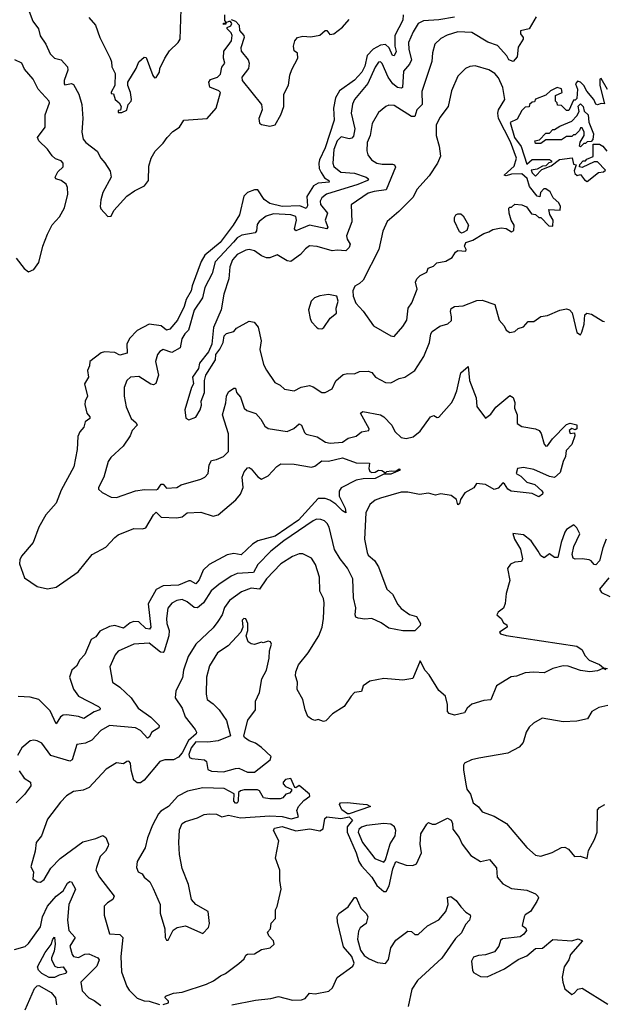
# Model space of a CAD drawing. Extents: x 1995161 to 2088924, y 769148 to 906007.
# Tile 64 of 256: x 2036484 to 2039874, y 792407 to 798118. Entities that reach past the tile are written whole.
import ezdxf

# ---------------------------------------------------------------- set-up
doc = ezdxf.new("R2010")
doc.units = 0

msp = doc.modelspace()

# ---------------------------------------------------------------- linework, layer by layer
at = {"layer": '0CON20XD'}
for points in [[(2036521.2, 798211.2), (2036559.5, 798109.5), (2036593.5, 798065), (2036603.1, 798023.1), (2036635.2, 797975), (2036659.5, 797919.5), (2036685, 797894.5), (2036724.4, 797884.4), (2036760, 797845), (2036762.7, 797825), (2036742.2, 797765), (2036741.2, 797745), (2036745, 797740), (2036785, 797748.2), (2036795, 797742.5), (2036826, 797686), (2036844.4, 797625), (2036849.4, 797545), (2036844.4, 797465), (2036851.3, 797425), (2036866.3, 797405), (2036932.9, 797355), (2036955, 797313.6), (2036977.6, 797287.6), (2037008.7, 797238.7), (2037014.8, 797205), (2036965.4, 797115), (2036953.6, 797073.6), (2036950.5, 797035), (2036955, 797020), (2036995, 796976.7), (2037015, 796977.5), (2037029.5, 797010.5), (2037105, 797093.3), (2037148.8, 797125), (2037207.1, 797155), (2037230, 797185), (2037232.6, 797267.4), (2037246.1, 797313.9), (2037270, 797355), (2037315, 797401.4), (2037338.1, 797435), (2037371.2, 797468.8), (2037409.6, 797495), (2037434.7, 797535.3), (2037570, 797545), (2037623.1, 797605), (2037647.5, 797695), (2037638.8, 797705), (2037586.5, 797726.5), (2037580.9, 797755), (2037589.4, 797770.6), (2037630.8, 797785), (2037647.6, 797802.4), (2037655, 797842), (2037674.2, 797865), (2037666, 797895), (2037666.5, 797935), (2037691.9, 797968.1), (2037711.1, 797995), (2037715.6, 798025), (2037710.5, 798040.5), (2037686.2, 798065), (2037686.7, 798073.3), (2037707.3, 798082.7), (2037713.3, 798095), (2037707, 798107), (2037696.7, 798106.7), (2037680, 798100), (2037678.3, 798091.7), (2037665, 798090), (2037665, 798097.5), (2037680, 798100), (2037680, 798105), (2037673.6, 798113.6), (2037673.8, 798145)], [(2037015, 797697.5), (2037015, 797690), (2037028.3, 797688.3), (2037038, 797655), (2037060, 797635), (2037071.2, 797615), (2037067.5, 797592.5), (2037055, 797590), (2037055, 797580), (2037075, 797580), (2037105, 797592.5), (2037113.3, 797625), (2037130.8, 797645), (2037131.4, 797655), (2037125.6, 797695), (2037110, 797735), (2037110.8, 797755), (2037159.2, 797835), (2037175, 797873.8), (2037205, 797900), (2037217.7, 797897.7), (2037255, 797793.8), (2037265, 797781.2), (2037275, 797782.5), (2037295, 797812.5), (2037296.2, 797835), (2037325.8, 797895), (2037353.3, 797936.7), (2037403.3, 797985), (2037413.8, 798005), (2037419.1, 798179.1)], [(2036885, 798131.2), (2036922.9, 798085), (2036948.8, 798015), (2037008, 797895), (2037016.1, 797873.9), (2037017.5, 797845), (2037037.5, 797805), (2037036.2, 797735), (2037015, 797697.5)], [(2039005, 798131.5), (2038915, 798116), (2038825, 798110.5), (2038795, 798095.5), (2038765, 798047.5), (2038738.5, 797985), (2038740.3, 797945), (2038755.6, 797885), (2038745, 797858.9), (2038710, 797820), (2038702.9, 797725), (2038695, 797720.4), (2038675, 797724.7), (2038648.4, 797745), (2038620.3, 797785), (2038585, 797864.3), (2038575, 797872.5), (2038565, 797870.8), (2038545, 797841.4), (2038501.8, 797748.2), (2038425.4, 797655), (2038412.7, 797627.3), (2038405.7, 797575), (2038426.5, 797485), (2038418.4, 797441.6), (2038409, 797431), (2038395, 797427), (2038347.8, 797437.8), (2038325, 797414.4), (2038304.4, 797365), (2038298.6, 797285), (2038305.3, 797265.3), (2038345, 797233.3), (2038425, 797227.5), (2038493.1, 797205), (2038506.9, 797195), (2038500.5, 797185), (2038445, 797162.3), (2038263.6, 797106.4), (2038234.8, 797085.2), (2038226.3, 797065), (2038228.2, 797045), (2038268.7, 796995), (2038254.1, 796955), (2038270.7, 796915), (2038265.6, 796905), (2038165, 796926.7), (2038085, 796892.4), (2038076.8, 796905), (2038088, 796955), (2038085, 796975.3), (2038056.1, 796986.1), (2037955, 796991.6), (2037912.6, 796977.4), (2037871.9, 796948.1), (2037860.8, 796929.2), (2037857, 796893), (2037849.3, 796880.7), (2037771.7, 796868.3), (2037745, 796853.1), (2037723, 796827), (2037617.1, 796712.9), (2037599.2, 796645), (2037556.5, 796565), (2037543.1, 796505), (2037495, 796432.5), (2037462.6, 796317.4), (2037440.4, 796295), (2037423.7, 796266.3), (2037414.8, 796215.2), (2037365, 796188), (2037315, 796204.5), (2037296.2, 796193.8), (2037283.3, 796175), (2037271.8, 796135), (2037289.2, 796055), (2037272.3, 796007.7), (2037259.4, 796000.6), (2037245, 796003.8), (2037175, 796048.4), (2037125.4, 796044.6), (2037105.4, 796024.6), (2037089.5, 795985), (2037090.4, 795935), (2037101.5, 795871.5), (2037130, 795805), (2037159.9, 795779.9), (2037165.4, 795765), (2037135.6, 795735), (2037125, 795704.3), (2037083.3, 795645), (2037011.7, 795578.3), (2036996, 795555), (2036971.4, 795465), (2036940, 795405), (2036940, 795395), (2036962.5, 795375), (2037015, 795348.1), (2037045, 795345.5), (2037155, 795384.6), (2037207.3, 795392.8), (2037275, 795390.8), (2037285, 795395.7), (2037305, 795424), (2037315, 795423.8), (2037335, 795400.5), (2037395, 795403.8), (2037420.9, 795419.1), (2037535, 795453.1), (2037557.5, 795465), (2037577.1, 795485), (2037582.7, 795535), (2037595, 795561.4), (2037625, 795567.1), (2037665.3, 795584.7), (2037695, 795613.8), (2037695.3, 795715), (2037658.9, 795825), (2037678.2, 795895), (2037682.7, 795935), (2037695, 795959.2), (2037725, 795980), (2037735, 795980), (2037740, 795955), (2037765, 795928), (2037785.4, 795865.4), (2037800.5, 795850.5), (2037853.4, 795833.4), (2037881.6, 795801.6), (2037905, 795759.2), (2037925, 795747.1), (2038035, 795728.9), (2038072.9, 795747.1), (2038105, 795774.2), (2038118.6, 795765), (2038135, 795724), (2038145, 795714.3), (2038209.1, 795699.1), (2038257.9, 795667.9), (2038285, 795661.8), (2038355, 795668.2), (2038389.2, 795690.8), (2038435, 795703.1), (2038465, 795727.5), (2038509.2, 795735), (2038510.6, 795745), (2038460.8, 795835), (2038474.3, 795845.7), (2038575, 795825.6), (2038595, 795813.8), (2038641.5, 795765), (2038658.5, 795728.5), (2038695, 795693.6), (2038725, 795688.8), (2038765, 795697.8), (2038805, 795731.9), (2038865, 795814), (2038885, 795821.2), (2038905, 795810), (2038915, 795813.3), (2038987.5, 795895), (2039000.5, 795920.5)], [(2039479.5, 798135), (2039437.1, 798065), (2039387.7, 798052.3), (2039388.6, 798035), (2039404, 798015), (2039404, 798005), (2039375, 797957.5), (2039368, 797902), (2039345.7, 797874.3), (2039320.6, 797885), (2039308, 797908), (2039255, 797968.7), (2039197.8, 797987.8), (2039105, 798042.7), (2039025, 798047.4), (2038961.7, 798028.3), (2038925, 798008.2), (2038890.3, 797975), (2038877.2, 797925), (2038873.8, 797875), (2038815, 797701.2), (2038817, 797625), (2038787.4, 797595), (2038775, 797556.1), (2038755, 797555.3), (2038655, 797620), (2038625, 797621.1), (2038606.4, 797613.6), (2038565, 797578.6), (2038527.7, 797515), (2038515.7, 797445), (2038498.4, 797405), (2038497.4, 797357.4), (2038503.1, 797333.1), (2038524.5, 797305), (2038555, 797286.1), (2038585, 797278.8), (2038645, 797279.2), (2038656.2, 797275), (2038662.5, 797262.5), (2038609.4, 797130.6), (2038538.4, 797121.6), (2038505, 797110.9), (2038405.6, 797044.4), (2038409.1, 796945), (2038378.9, 796865), (2038382.2, 796845), (2038400.4, 796815), (2038395, 796796.7), (2038375, 796777.5), (2038325, 796781.2), (2038295, 796776.8), (2038208.6, 796801.4), (2038165, 796805.6), (2038141.3, 796788.7), (2038112.2, 796755), (2038055, 796715.3), (2038035, 796719.7), (2037976.4, 796753.6), (2037934.1, 796735.9), (2037915, 796735.8), (2037885, 796748), (2037845, 796776.7), (2037815, 796785.4), (2037795, 796781.8), (2037745, 796756), (2037716.9, 796725), (2037702.9, 796685), (2037697.1, 796615), (2037667.7, 796525), (2037652.7, 796435), (2037607.8, 796332.2), (2037598.8, 796235), (2037578.1, 796191.9), (2037527.1, 796125), (2037520, 796095), (2037485.8, 796045), (2037491.4, 796005), (2037480.5, 795985), (2037441.4, 795855), (2037447.5, 795807.5), (2037465, 795797.5), (2037505, 795812), (2037530, 795855), (2037537.3, 795882.7), (2037535.8, 795905), (2037555.6, 795955), (2037555.7, 796025), (2037563.4, 796056.6), (2037618.6, 796145), (2037621.2, 796175), (2037645, 796206.7), (2037662.9, 796245), (2037670, 796285), (2037682.5, 796297.5), (2037725, 796310), (2037741.7, 796328.3), (2037815, 796368.6), (2037843.2, 796363.2), (2037865.8, 796335), (2037883.6, 796255), (2037875.7, 796205.7), (2037897.8, 796117.8), (2037914.4, 796085), (2037964.1, 796014.1), (2037995, 795998.1), (2038020, 795975), (2038075, 795965.6), (2038115, 795985.5), (2038165, 795995.4), (2038185, 795988.9), (2038235, 795955.6), (2038254.4, 795955.6), (2038295, 795977.1), (2038317.5, 796022.5), (2038359.3, 796060.7), (2038385, 796065.8), (2038425, 796063.3), (2038455, 796078.1), (2038505, 796078.5), (2038525, 796072.2), (2038547.1, 796045), (2038605, 796014.3), (2038635, 796010.8), (2038685, 796036.4), (2038716.6, 796043.4), (2038775, 796082.9), (2038827.8, 796165), (2038860, 796245), (2038867.1, 796295), (2038875, 796310), (2038920.2, 796339.8), (2038967, 796353), (2038986.9, 796373.1), (2038988.5, 796395), (2038981.1, 796425), (2038986.6, 796443.4), (2039005, 796453.5), (2039055, 796457.3), (2039135, 796488.7), (2039165, 796490.4), (2039238.5, 796465), (2039264, 796375), (2039292.3, 796342.3), (2039305, 796317.5), (2039325, 796302.5), (2039355, 796308.8), (2039375, 796326.7), (2039405, 796336.7), (2039432.7, 796367.3), (2039465, 796367.5), (2039505, 796397.1), (2039545, 796401.2), (2039615, 796432), (2039655, 796440.8), (2039671.2, 796435), (2039687.6, 796417.6), (2039715, 796302.5), (2039735, 796290), (2039742.5, 796305), (2039757.7, 796352.3), (2039760.8, 796405), (2039772.5, 796415), (2039799.8, 796409.8), (2039865, 796368.8), (2039875, 796367.5)], [(2037709.3, 798119.3), (2037735, 798110), (2037757.1, 798085), (2037757.5, 798055), (2037783.3, 798025), (2037784.5, 798015), (2037765.9, 797955), (2037767.8, 797935), (2037809.4, 797885), (2037815.3, 797865), (2037809.7, 797835), (2037771.8, 797785), (2037772.9, 797765), (2037886.2, 797625), (2037888.9, 797595), (2037870.4, 797545), (2037875, 797518), (2037885, 797508.9), (2037935, 797500), (2037965, 797507.1), (2037998.9, 797565), (2038016.2, 797615), (2038014.5, 797685.5), (2038041.5, 797738.5), (2038049.5, 797795), (2038061, 797829), (2038096.2, 797895), (2038094.1, 797924.1), (2038075, 797937.5), (2038070.8, 797965), (2038080, 797995), (2038095, 798013.8), (2038125, 798021.4), (2038172.3, 798017.7), (2038225, 798027.5), (2038255, 798054.2), (2038265, 798055.8), (2038282.6, 798032.6), (2038305, 798035.6), (2038355, 798074.5), (2038395, 798119.1)], [(2038706.7, 798145), (2038706.4, 798115), (2038659.2, 798025), (2038658.8, 797965), (2038666.3, 797933.7), (2038655, 797908.9), (2038645, 797909.4), (2038626.2, 797955), (2038605, 797973.3), (2038575, 797970), (2038532.7, 797947.3), (2038499.4, 797910.6), (2038485, 797847.3), (2038466.8, 797813.2), (2038425, 797767.8), (2038338, 797705), (2038315.7, 797664.3)], [(2036463.1, 796735), (2036509.4, 796675), (2036535, 796654.5), (2036565, 796668.5), (2036595, 796708.5), (2036618.3, 796805), (2036645, 796873.5), (2036671.7, 796928.3), (2036715.4, 796975), (2036744.1, 797025.9), (2036762, 797105), (2036760.8, 797145), (2036752.9, 797162.9), (2036724.3, 797184.3), (2036693.3, 797195), (2036688.6, 797205), (2036704.6, 797235), (2036736.1, 797263.9), (2036735.8, 797285), (2036725, 797299.1), (2036691.4, 797311.4), (2036671.2, 797328.8), (2036645, 797366.6), (2036595.5, 797415), (2036586.5, 797435), (2036631.9, 797495), (2036632.1, 797565), (2036656, 797635), (2036654, 797645), (2036591.7, 797715), (2036562.5, 797772.5), (2036511.3, 797831.3), (2036496, 797866), (2036455.6, 797885.6)], [(2038655, 796280), (2038705, 796337.5), (2038727.8, 796375), (2038735.5, 796445), (2038757.1, 796475), (2038789.5, 796555), (2038778.6, 796595), (2038785.8, 796615), (2038805.5, 796634.5), (2038845, 796653.8), (2038853.1, 796676.9), (2038882.6, 796687.4), (2038902.7, 796707.3), (2038955, 796717.5), (2038991.7, 796738.3), (2039011.3, 796768.7), (2039025, 796779.2), (2039070, 796775), (2039072.5, 796785), (2039062.5, 796805), (2039070, 796825), (2039110.7, 796839.3), (2039175, 796877.5), (2039205, 796886.7), (2039228.3, 796901.7), (2039275, 796910), (2039305, 796907.5), (2039335, 796887.5), (2039350, 796895), (2039351.2, 796925), (2039334, 796955), (2039322.5, 796995), (2039320, 797025), (2039325, 797030), (2039335, 797030), (2039355, 797047.5), (2039395, 797043.3), (2039421.7, 797031.7), (2039451.7, 796991.7), (2039475, 796987.5), (2039495, 796970), (2039505, 796970), (2039551.7, 796921.7), (2039575, 796920), (2039576.7, 796955), (2039558.3, 796988.3), (2039553, 797017), (2039617, 797013), (2039620, 797035), (2039610, 797055), (2039577.5, 797085), (2039559.3, 797119.3), (2039535, 797137.5), (2039523.3, 797136.7), (2039503.9, 797116.1), (2039500, 797090), (2039485, 797093.8), (2039440.7, 797150.7), (2039426.6, 797196.6), (2039395, 797223.8), (2039335, 797221.2), (2039305, 797211.2), (2039292.5, 797215), (2039351.1, 797268.9), (2039364.6, 797315), (2039329.3, 797409.3), (2039259.3, 797545), (2039256, 797575), (2039260.5, 797595), (2039296.7, 797655), (2039285.4, 797725), (2039260.1, 797780.1), (2039238.5, 797805), (2039205, 797826.9), (2039125, 797850.9), (2039093.8, 797846.2), (2039068.8, 797835), (2039025, 797789.2), (2038987.1, 797705), (2038968.8, 797615), (2038920.1, 797549.9), (2038899.6, 797505), (2038898.5, 797445), (2038916.1, 797385), (2038924.5, 797325.5), (2038905.6, 797285), (2038857.6, 797212.4), (2038786.6, 797133.4), (2038765, 797087.5), (2038683.1, 797005), (2038613.7, 796946.3), (2038588.7, 796891.3), (2038566.5, 796785), (2038475, 796606.2), (2038455, 796586.7), (2038427, 796573), (2038416.2, 796545), (2038416.7, 796515), (2038432.9, 796472.9), (2038475, 796426.2), (2038535, 796342.5), (2038635, 796284.3), (2038655, 796280)], [(2039892.5, 797712.5), (2039855, 797777.5), (2039847, 797773), (2039846.9, 797735), (2039875, 797630), (2039855, 797632.5), (2039835, 797623.3), (2039825, 797627.5), (2039813.3, 797655), (2039773.4, 797703.4), (2039755.6, 797735.6), (2039735, 797756.2), (2039718.3, 797761.7), (2039707.5, 797745), (2039717.5, 797715), (2039715, 797660), (2039705, 797650), (2039695, 797650), (2039668.3, 797591.7), (2039655, 797590), (2039625, 797620), (2039601.7, 797621.7), (2039600, 797635), (2039590, 797645), (2039591.7, 797678.3), (2039630, 797695), (2039626.4, 797716.4), (2039600, 797725), (2039562.5, 797705), (2039535, 797680), (2039475, 797657.5), (2039468.3, 797641.7), (2039455, 797640), (2039440, 797625), (2039438.3, 797611.7), (2039415, 797610), (2039395, 797590), (2039369.3, 797540.7), (2039328.3, 797521.7), (2039353.3, 797435), (2039392.5, 797382.5), (2039425, 797280), (2039455, 797307.5), (2039555, 797307.5), (2039568.3, 797298.3), (2039568.3, 797291.7), (2039551.7, 797288.3), (2039535, 797270), (2039515, 797267.5), (2039485, 797250), (2039450, 797245), (2039455, 797230), (2039475, 797210), (2039511.7, 797248.3), (2039565, 797270), (2039613, 797307), (2039687, 797317), (2039695, 797280), (2039710, 797275), (2039699.7, 797240.3), (2039701.9, 797225), (2039716, 797214), (2039735, 797220), (2039758.3, 797188.3), (2039775, 797180), (2039839.3, 797230.7), (2039870, 797235), (2039880, 797245), (2039835, 797292.5), (2039815, 797292.5), (2039745, 797260), (2039730, 797265), (2039731.7, 797278.3), (2039751.7, 797298.3), (2039765, 797300), (2039771.7, 797308.3), (2039810, 797325), (2039810, 797395), (2039845, 797396.2), (2039865, 797383.8), (2039889.2, 797355)], [(2038315.7, 797664.3), (2038303, 797605), (2038307.1, 797535), (2038255.2, 797374.8), (2038221.5, 797305), (2038217.4, 797285), (2038220.4, 797255), (2038231.4, 797231.4), (2038251.4, 797201.4), (2038276, 797185), (2038278, 797175), (2038215, 797170.4), (2038186.6, 797153.4), (2038148.4, 797091.6), (2038151.9, 797038.1), (2038145, 797022.3), (2038107.2, 797037.2), (2038005, 797034.6), (2037935, 797051.7), (2037901.7, 797075), (2037865, 797130.4), (2037845, 797130.3), (2037803.8, 797115), (2037782.5, 797095), (2037758.4, 796985), (2037722.5, 796925), (2037646, 796825), (2037558, 796752), (2037535.3, 796715.3), (2037484.1, 796575), (2037478.8, 796545), (2037449, 796495), (2037438.2, 796455), (2037398.1, 796375), (2037355, 796322.7), (2037335, 796317.9), (2037305, 796342.1), (2037235, 796351.6), (2037165.2, 796314.8), (2037120.8, 796269.2), (2037105.5, 796235), (2037107.3, 796182.7), (2037065, 796172.5), (2037035, 796188.2), (2036975, 796190.8), (2036956.7, 796185), (2036890, 796135), (2036889.3, 796110.7), (2036877, 796083), (2036883.3, 796045), (2036860, 796005), (2036876.1, 795933.9), (2036863.3, 795905), (2036862, 795885), (2036872.9, 795835), (2036890.6, 795815), (2036890, 795805), (2036864.2, 795785), (2036855.4, 795755), (2036832.9, 795727.1), (2036820.7, 795699.3), (2036817.1, 795625), (2036798.2, 795525), (2036725, 795388.2), (2036695.9, 795314.1), (2036634.7, 795245), (2036594.1, 795175), (2036562.1, 795085), (2036495, 795005.7), (2036484.3, 794985), (2036481.7, 794961.7), (2036511.5, 794881.5), (2036585, 794830), (2036645, 794815.8), (2036695, 794826.9), (2036822, 794915), (2036903.8, 795016.2), (2036982.4, 795057.6), (2037034.8, 795115.2), (2037055, 795129.6), (2037145, 795167.2), (2037195, 795165.5), (2037215, 795171.1), (2037260, 795245), (2037275, 795260.8), (2037305, 795232.7), (2037395, 795227.7), (2037425, 795234.5), (2037455, 795258.2), (2037535, 795260.8), (2037605, 795237.3), (2037635, 795246), (2037737.7, 795332.3), (2037763.7, 795366.3), (2037780, 795405), (2037774.5, 795465), (2037785, 795496.2), (2037805, 795518.8), (2037815, 795520), (2037825, 795512), (2037865, 795466.7), (2037886.8, 795453.2), (2037925, 795471.9), (2037975, 795526.9), (2037998.2, 795541.8), (2038075, 795539), (2038175, 795521.9), (2038195, 795528.3), (2038235, 795558.3), (2038275, 795557.4), (2038355, 795575.9), (2038435, 795547.2), (2038512.5, 795545), (2038507.5, 795515), (2038515, 795497.5), (2038525, 795492), (2038545, 795492.9), (2038565, 795505.8), (2038583.3, 795503.3), (2038605, 795490), (2038611.9, 795498.1), (2038638.3, 795501.7), (2038665, 795500), (2038685, 795512), (2038690, 795505), (2038635, 795481.2), (2038595, 795482.5), (2038545, 795456.5), (2038475.3, 795454.7), (2038435, 795446.7), (2038348.2, 795401.8), (2038337, 795383), (2038336.5, 795355), (2038370.3, 795285), (2038375, 795257.5), (2038355, 795269.2), (2038317.7, 795307.7), (2038281.3, 795331.3), (2038255, 795340.3), (2038215, 795341.3), (2038099.6, 795215), (2037965, 795121.3), (2037865, 795095.3), (2037834, 795075), (2037767, 795013), (2037725, 795021.2), (2037687, 795013), (2037582.1, 794957.9), (2037548.4, 794925), (2037525, 794868.1), (2037505, 794846.6), (2037475, 794863.7), (2037465, 794863.1), (2037405, 794838.2), (2037315.1, 794834.9), (2037275, 794812.7), (2037229.3, 794730.7), (2037243.3, 794595), (2037237.1, 794582.9), (2037215, 794587.6), (2037175, 794624.7), (2037145, 794627.8), (2037125, 794619.6), (2037085, 794588.9), (2037035, 794603.4), (2037005, 794598.9), (2036949.2, 794570.8), (2036925, 794538.6), (2036897.6, 794522.4), (2036861.6, 794435), (2036831.9, 794405), (2036812.6, 794367.4), (2036786.9, 794345), (2036771.9, 794305), (2036795.6, 794235), (2036824.2, 794194.2), (2036941.2, 794135), (2036950, 794125), (2036947.5, 794115), (2036915, 794103.8), (2036856, 794064), (2036825, 794075.9), (2036756.6, 794086.6), (2036735.7, 794084.3), (2036720.8, 794075), (2036695, 794034.2), (2036660, 794110), (2036595, 794175.3), (2036545, 794188.4), (2036475, 794192.7)], [(2039735, 797380), (2039730, 797385), (2039733, 797407), (2039757.5, 797445), (2039757.5, 797465), (2039745, 797490), (2039735, 797490), (2039730, 797475), (2039705, 797450), (2039695, 797450), (2039685, 797440), (2039655, 797440), (2039625, 797420), (2039535, 797420), (2039505, 797400), (2039475, 797400), (2039470, 797415), (2039498.3, 797421.7), (2039535, 797460), (2039555, 797460), (2039575, 797480), (2039585, 797480), (2039615, 797500), (2039685, 797530), (2039715, 797560), (2039727.5, 797585), (2039723, 797617), (2039735, 797628.8), (2039752, 797615), (2039757.5, 797587.5), (2039780, 797565), (2039783.6, 797523.6), (2039812, 797455), (2039806.4, 797423.6), (2039798.3, 797411.7), (2039775, 797410), (2039765, 797400), (2039755, 797400), (2039735, 797380)], [(2039045, 796880), (2039035, 796887.5), (2039005, 796950), (2039005, 796970), (2039012.5, 796985), (2039025, 796992.5), (2039041.7, 796991.7), (2039055, 796980), (2039086.7, 796925), (2039077.5, 796895), (2039055, 796882.5), (2039045, 796880)], [(2038235, 796324), (2038247.4, 796332.6), (2038283.8, 796386.2), (2038320, 796415), (2038318, 796445), (2038331.2, 796485), (2038323.6, 796513.6), (2038275, 796523.8), (2038223.6, 796516.4), (2038194, 796505), (2038174.2, 796485), (2038159.2, 796435), (2038168, 796385), (2038176, 796365), (2038205, 796333.8), (2038215, 796326), (2038235, 796324)], [(2039000.5, 795920.5), (2039018.8, 795965), (2039041.1, 796068.9), (2039085, 796106.2), (2039091.2, 796025), (2039130.8, 795925), (2039134.7, 795874.7), (2039185, 795807.5), (2039215, 795830), (2039245, 795870), (2039325, 795938.8), (2039345.8, 795925.8), (2039355, 795897.5), (2039352.2, 795865), (2039368.4, 795825), (2039369.4, 795775), (2039395, 795758.7), (2039475, 795745.2), (2039495.8, 795735.8), (2039508.3, 795718.3), (2039524.6, 795655), (2039535, 795644.7), (2039545, 795645.6), (2039572.7, 795687.3), (2039655, 795770.6), (2039675, 795777.5), (2039715, 795767.5), (2039715, 795743.8), (2039705, 795738.8), (2039685, 795746.2), (2039670, 795735), (2039675, 795718.6), (2039701.7, 795721.7), (2039703.3, 795705), (2039685.9, 795654.1), (2039651.9, 795618.1), (2039648.4, 795585), (2039634.4, 795554.4), (2039617.7, 795492.3), (2039585, 795462.2), (2039555, 795468.1), (2039465, 795508), (2039405, 795520.5), (2039370, 795515), (2039362.5, 795485), (2039390, 795470), (2039424.9, 795434.9), (2039471.5, 795421.5), (2039511.5, 795385), (2039517.8, 795375), (2039515.5, 795365), (2039495, 795350.6), (2039455, 795369.5), (2039333.4, 795383.4), (2039315.2, 795395.2), (2039295, 795426.2), (2039285, 795432), (2039258.6, 795401.4), (2039235, 795393.5), (2039185, 795422.7), (2039132.3, 795427.7), (2039117.3, 795402.7), (2039065, 795373.3), (2039040, 795335), (2039035, 795308.8), (2039025, 795304.5), (2039016.7, 795335), (2038985, 795358.5), (2038925, 795367.8), (2038895, 795360.9), (2038855, 795372.5), (2038802.9, 795362.9), (2038735, 795378.1), (2038695, 795378.1), (2038575, 795343.2), (2038545, 795331.2), (2038515, 795305.6), (2038491.7, 795258.3), (2038482.9, 795105), (2038497.9, 795027.9), (2038505, 795012), (2038540.3, 794980.3), (2038564.3, 794945), (2038613.5, 794815), (2038645.8, 794785.8), (2038675.5, 794725), (2038695, 794703.5), (2038745, 794668.1), (2038785, 794657.1), (2038807.5, 794615), (2038806.2, 794603.8), (2038775, 794572.5), (2038705, 794573.5), (2038625, 794589.2), (2038579.6, 794619.6), (2038525, 794645.5), (2038485, 794640.6), (2038445.7, 794645.7), (2038432.9, 794652.9), (2038428.6, 794665), (2038432.5, 794707.5), (2038419.3, 794765), (2038415.4, 794875), (2038385, 794937.5), (2038341.2, 794991.2), (2038310, 795045), (2038277.8, 795175), (2038267.5, 795195), (2038251.8, 795211.8), (2038230.6, 795219.4), (2038205, 795220.5), (2038185, 795211.6), (2038016.1, 795095), (2037940.9, 795035), (2037865, 794958.5), (2037839.3, 794910.7), (2037744.8, 794905.2), (2037710.1, 794889.9), (2037637.7, 794842.2), (2037594.8, 794805.2), (2037548.7, 794735), (2037515, 794706.9), (2037495, 794707.7), (2037455, 794741.8), (2037425, 794754.4), (2037395, 794749.4), (2037365, 794733.1), (2037343.3, 794705), (2037334.5, 794645), (2037336.4, 794615), (2037350.7, 794575), (2037348.4, 794545), (2037321.8, 794455), (2037315, 794447.5), (2037300.5, 794449.5), (2037235, 794502), (2037145, 794495.3), (2037054.2, 794455.8), (2037036.5, 794433.5), (2037006.2, 794365), (2037021.9, 794275), (2037065, 794245.5), (2037130, 794185), (2037170.5, 794125), (2037245, 794072), (2037291.5, 794025), (2037290, 794010), (2037250.7, 793985), (2037233.5, 793956.5), (2037225, 793951.4), (2037184.3, 793994.3), (2037155, 794010.7), (2037005, 794024.2), (2036955, 793995.3), (2036901.8, 793938.2), (2036865, 793922.2), (2036815.4, 793914.6), (2036787.3, 793825), (2036775, 793816.5), (2036665, 793850.5), (2036611.7, 793921.7), (2036585, 793936), (2036565, 793940), (2036545, 793936), (2036495.8, 793895), (2036470.6, 793849.4)], [(2039885.1, 795105), (2039864.7, 795055.3), (2039845, 794979.3), (2039825, 794955.2), (2039815, 794957.1), (2039798.3, 794978.3), (2039785.2, 794985.2), (2039745, 794991.1), (2039705, 794988.4), (2039693.2, 794995), (2039687.6, 795015), (2039697.9, 795062.1), (2039730.9, 795135), (2039715, 795170), (2039697.3, 795187.3), (2039655, 795160.6), (2039645, 795146), (2039623, 795085), (2039605, 794998), (2039585, 794998), (2039555, 795020), (2039525, 794996.7), (2039505, 795008.8), (2039489.5, 795035), (2039448.9, 795095), (2039405, 795129.4), (2039343.3, 795136.7), (2039352.9, 795105), (2039387.2, 795047.2), (2039398.7, 794991.3), (2039393.8, 794976.2), (2039355, 794971.2), (2039329.5, 794960.5), (2039313.3, 794935), (2039326.7, 794865), (2039305, 794790), (2039298.3, 794731.7), (2039290, 794705), (2039258.8, 794681.2), (2039250, 794665), (2039275, 794643.8), (2039290, 794620), (2039308.9, 794608.9), (2039310.8, 794595), (2039266.2, 794565), (2039272, 794555), (2039305.3, 794545.3), (2039714.3, 794485), (2039745, 794462.9), (2039760.7, 794430.7), (2039785, 794402.5), (2039845, 794378), (2039868.3, 794358.3), (2039892.5, 794355)], [(2039885, 794347.5), (2039865, 794353.8), (2039835, 794341.4), (2039790, 794335), (2039735, 794343.1), (2039665, 794368.8), (2039635, 794371.1), (2039576.2, 794355), (2039525, 794328.9), (2039465, 794333.3), (2039415, 794328.9), (2039365, 794310.8), (2039333.4, 794306.6), (2039248.8, 794255), (2039215, 794173.3), (2039175, 794170), (2039105, 794147.5), (2039078, 794125), (2039062.1, 794097.9), (2039005, 794084), (2038975, 794093.8), (2038964, 794105), (2038964.2, 794145), (2038953.3, 794195), (2038915, 794227.5), (2038858.8, 794318.8), (2038835, 794343.8), (2038805, 794400), (2038762.9, 794297.1), (2038705, 794286.9), (2038595, 794297.5), (2038515, 794281.4), (2038476, 794255), (2038465, 794222), (2038425, 794216.2), (2038406, 794195), (2038366, 794135), (2038298.3, 794091.7), (2038258, 794052), (2038245, 794048.1), (2038215, 794058), (2038195, 794054), (2038175, 794060), (2038155, 794076.2), (2038139.4, 794115), (2038126.2, 794175), (2038093, 794233), (2038094, 794275), (2038082.3, 794312.3), (2038084.7, 794335.3), (2038100.6, 794375), (2038155.7, 794445), (2038218.2, 794545), (2038237.5, 794595), (2038245.5, 794645.5), (2038248.8, 794735), (2038245, 794760), (2038223.8, 794803.8), (2038221.9, 794885), (2038198.7, 794958.7), (2038176, 794995), (2038125, 795019.5), (2038105, 795019.1), (2038065, 795003.8), (2037997.7, 794962.3), (2037915, 794874.6), (2037875.1, 794814.9), (2037825, 794820.4), (2037769.7, 794800.3), (2037700.6, 794749.4), (2037671.5, 794708.5), (2037656.9, 794665), (2037632.9, 794627.1), (2037605, 794590.9), (2037504.8, 794495.2), (2037460, 794425), (2037433.3, 794345), (2037428.7, 794301.3), (2037389.1, 794225), (2037385.7, 794185), (2037425.6, 794125), (2037442.7, 794075), (2037500.5, 794000.5), (2037509.1, 793985), (2037506.5, 793975), (2037462.7, 793937.3), (2037425, 793865.3), (2037405, 793840), (2037375, 793825.5), (2037325, 793824.2), (2037296.2, 793815), (2037205, 793707.1), (2037185, 793691.4), (2037165, 793691.4), (2037146.3, 793706.3), (2037129.5, 793765), (2037126.9, 793805), (2037116.4, 793816.4), (2037104, 793816), (2037085, 793802), (2037045, 793807.5), (2036985, 793770.8), (2036886, 793664), (2036851.1, 793648.9), (2036795, 793641.9), (2036755, 793615.8), (2036720.2, 793579.8), (2036645, 793480.8), (2036610.6, 793385), (2036579.4, 793345), (2036572.5, 793295), (2036547.5, 793205), (2036564.3, 793175), (2036560, 793135), (2036585, 793116.7), (2036605, 793116.2), (2036625, 793130), (2036664.1, 793195.9), (2036717.4, 793252.6), (2036849.7, 793350.3), (2036925, 793369.5), (2036965, 793386.4), (2036983.3, 793375), (2036998.9, 793335), (2036997.3, 793325), (2036981.4, 793295), (2036949.5, 793265), (2036929.1, 793200.9)], [(2039899.6, 794880.4), (2039845.5, 794815), (2039857.5, 794795), (2039905, 794772)], [(2037845, 793754.2), (2037935.2, 793824.8), (2037941.1, 793845), (2037886.8, 793896.8), (2037851.9, 793921.9), (2037814.6, 793935), (2037787.5, 793955), (2037782.9, 793965), (2037806.7, 794055), (2037851.1, 794115), (2037851.1, 794165), (2037874.5, 794215), (2037888, 794295), (2037915.7, 794345), (2037930.6, 794415), (2037932.3, 794457.7), (2037943.3, 794495), (2037938.8, 794508.8), (2037925, 794512.5), (2037895, 794503.3), (2037885, 794506.7), (2037845, 794494.3), (2037826.8, 794496.8), (2037808.8, 794508.8), (2037797.5, 794545), (2037806, 794575), (2037806.1, 794616.1), (2037795, 794642.5), (2037782.5, 794645), (2037773.8, 794635), (2037776.7, 794595), (2037766, 794565), (2037693.3, 794486.7), (2037631.2, 794445), (2037585, 794369.2), (2037566.6, 794305), (2037565.6, 794205.6), (2037570, 794175), (2037605, 794150.5), (2037640, 794115), (2037683.2, 794053.2), (2037705.5, 793965), (2037635, 793934.9), (2037575, 793927.9), (2037505, 793928.8), (2037477.1, 793895), (2037465.2, 793855), (2037468, 793838), (2037481.9, 793831.9), (2037556.2, 793825), (2037566.4, 793815), (2037575, 793768.8), (2037595, 793758.5), (2037665, 793756.1), (2037735, 793775.6), (2037754.3, 793775.7), (2037805, 793754.3), (2037845, 793754.2)], [(2039895, 794140.5), (2039841.3, 794128.7), (2039800.8, 794105), (2039777, 794063), (2039715, 794050), (2039635, 794046), (2039513.2, 794066.8), (2039462.2, 794037.8), (2039438.1, 794015), (2039421.5, 793985), (2039403.8, 793926.2), (2039380.9, 793899.1), (2039315, 793863.3), (2039146.7, 793835), (2039103.8, 793825), (2039063.3, 793805), (2039057.5, 793795), (2039057.5, 793765), (2039072.5, 793675), (2039077.5, 793655), (2039097.5, 793625), (2039112.5, 793575), (2039145, 793552.5), (2039165, 793523.3), (2039235, 793497.5), (2039306.4, 793456.4), (2039425, 793315.6), (2039475, 793272.2), (2039505, 793266.7), (2039571.9, 793288.1), (2039625, 793317.1), (2039645, 793318), (2039667, 793307), (2039700, 793265), (2039733, 793267), (2039775, 793253.3), (2039781.2, 793298.8), (2039817.3, 793362.7), (2039833.1, 793405), (2039834.7, 793535), (2039845, 793549.3), (2039877.5, 793565)], [(2036480.8, 793760.8), (2036508.8, 793718.8), (2036545.6, 793695), (2036548.5, 793675), (2036513.1, 793625), (2036462.5, 793575)], [(2037345, 792780), (2037372.7, 792837.3), (2037396.8, 792853.2), (2037445, 792861.4), (2037545, 792818), (2037577.8, 792852.2), (2037584.2, 792875), (2037576, 792945), (2037505, 792985.5), (2037479.5, 793015), (2037462.2, 793102.2), (2037425.2, 793195), (2037411, 793275), (2037407.4, 793345), (2037411.3, 793418.7), (2037426.7, 793455), (2037445, 793467.8), (2037515, 793489.3), (2037552.5, 793507.5), (2037585, 793512.7), (2037625, 793510), (2037655, 793494.1), (2037695, 793504.7), (2037765, 793488.4), (2037935, 793500.9), (2038005.6, 793495.6), (2038057.6, 793482.4), (2038095, 793492), (2038100, 793495), (2038091.7, 793531.7), (2038101.2, 793555), (2038131.7, 793588.3), (2038166.7, 793615), (2038163.3, 793625), (2038105, 793676.7), (2038085, 793662.5), (2038080, 793665), (2038055, 793716.7), (2038025, 793710), (2038011.2, 793695), (2038011.2, 793685), (2038025, 793671.2), (2038060, 793655), (2038060, 793645), (2038048.3, 793631.7), (2038027.5, 793625), (2038010, 793605), (2037995, 793599.2), (2037935, 793598.8), (2037898, 793605), (2037875, 793644.4), (2037861.8, 793651.8), (2037785, 793651.6), (2037764.1, 793645.9), (2037752.5, 793635), (2037750.4, 793585), (2037745, 793573.8), (2037735, 793572.7), (2037725.6, 793585), (2037727.3, 793627.3), (2037668.7, 793658.7), (2037545, 793663.2), (2037456.8, 793643.2), (2037400, 793615), (2037347.1, 793555), (2037302.4, 793527.6), (2037287.9, 793512.1), (2037253.4, 793446.6), (2037225, 793372.5), (2037210.8, 793315), (2037165.7, 793235), (2037160.6, 793200.6), (2037171.4, 793175), (2037194.2, 793164.2), (2037206, 793145), (2037238.3, 793118.3), (2037258.6, 793078.6), (2037297.5, 792985), (2037297.5, 792935), (2037326.2, 792845), (2037327.5, 792795), (2037335, 792780), (2037345, 792780)], [(2038395, 793511.1), (2038385, 793511.4), (2038352.3, 793535), (2038338.9, 793565), (2038344.6, 793575.4), (2038385, 793577.6), (2038455, 793570.4), (2038497.5, 793565), (2038517.5, 793555), (2038395, 793511.1)], [(2037315, 792405.7), (2037346.7, 792415), (2037347.5, 792425), (2037326.7, 792445), (2037330, 792455), (2037375, 792471.1), (2037425, 792477.5), (2037566.4, 792523.7), (2037607, 792543), (2037647.9, 792572.1), (2037678, 792585), (2037755, 792643.8), (2037785, 792670), (2037795, 792692.5), (2037805, 792698), (2037845, 792699.2), (2037885, 792724.2), (2037935.8, 792734.2), (2037960, 792755), (2037955.8, 792775), (2037928, 792805), (2037921.2, 792825), (2037938.8, 792845), (2037941.7, 792878.3), (2037966.7, 792905), (2037966.7, 792955), (2037976.7, 792975), (2038000, 793075), (2037992.5, 793125), (2037993.1, 793185), (2037967.9, 793255), (2037985.6, 793355), (2037956.2, 793415), (2037962.1, 793427.9), (2038005, 793437.5), (2038085, 793413.4), (2038166, 793424), (2038225, 793412.7), (2038242.5, 793425), (2038253.3, 793485), (2038265, 793494), (2038345, 793484.3), (2038395, 793494.6), (2038413.1, 793475), (2038383, 793437.1), (2038382.3, 793405), (2038434.8, 793285), (2038450.1, 793235), (2038465, 793210.8), (2038525.1, 793145), (2038555, 793095.2), (2038595, 793061.9), (2038609, 793061), (2038626.5, 793093.5), (2038646.5, 793193.5), (2038665, 793235.8), (2038725, 793214), (2038763, 793213), (2038785, 793222.5), (2038814.4, 793285), (2038806.2, 793335), (2038809.3, 793395), (2038845, 793452.5), (2038855, 793460.8), (2038875, 793452.5), (2038895, 793452.5), (2038965, 793487.6), (2038985.3, 793475), (2038994.4, 793455), (2038995, 793423.3), (2039031.5, 793375), (2039050, 793335), (2039100.3, 793270.3), (2039155, 793236), (2039207.6, 793247.6), (2039248.1, 793198.1), (2039252.9, 793145), (2039285, 793106), (2039335, 793079.4), (2039425, 793068.5), (2039475, 793047.1), (2039489.2, 793035), (2039491.4, 793025), (2039483.3, 793003.3), (2039445, 792945.6), (2039414.7, 792925.3), (2039408.9, 792915), (2039397.5, 792865), (2039418.9, 792848.9), (2039422.5, 792835), (2039407, 792813), (2039385, 792798.3), (2039282.8, 792787.2), (2039272.2, 792777.8), (2039261.5, 792745), (2039237.7, 792712.3), (2039185, 792693.6), (2039145, 792690), (2039115, 792680), (2039103, 792657), (2039108.9, 792605), (2039115, 792591.4), (2039155, 792569.2), (2039195, 792567.1), (2039295, 792613.3), (2039375, 792666.7), (2039425, 792687.5), (2039475, 792730), (2039515, 792733.1), (2039575, 792782.9), (2039684.7, 792774.7), (2039722.5, 792787.5), (2039746.7, 792775), (2039677.3, 792695), (2039667.3, 792665), (2039640.6, 792625), (2039630, 792565), (2039632.9, 792535), (2039645, 792496.7), (2039685, 792464), (2039699.1, 792470.9), (2039720, 792495), (2039745, 792500), (2039895, 792407.1)], [(2038595, 793231.8), (2038605, 793244.4), (2038631.6, 793338.4), (2038661.4, 793385), (2038664.9, 793415), (2038656.8, 793436.8), (2038635, 793451), (2038595, 793456), (2038495.7, 793445), (2038465, 793433.7), (2038449.9, 793420.1), (2038447, 793405), (2038470.6, 793345), (2038543, 793253), (2038595, 793231.8)], [(2036929.1, 793200.9), (2036924.4, 793185), (2036945.6, 793145), (2037032.2, 793035), (2037024.7, 793015.3), (2036992, 792995), (2036974.3, 792975.7), (2036974.2, 792925), (2037004, 792815), (2037065, 792811.5), (2037082.5, 792795), (2037069.6, 792685), (2037074.6, 792594.6), (2037105, 792510.8), (2037118.9, 792488.9), (2037165, 792442.5), (2037205, 792427.1), (2037235, 792425.7), (2037295, 792406.7)], [(2036454.5, 792725.5), (2036515, 792741.8), (2036535, 792759.4), (2036604.3, 792855.7), (2036616.3, 792915), (2036644.6, 792975.4), (2036695.8, 793034.2), (2036735, 793066), (2036760.2, 793109.8), (2036775, 793118.8), (2036785, 793116.5), (2036808.2, 793075), (2036768.8, 792985), (2036761.5, 792895), (2036768.9, 792835), (2036805.4, 792795), (2036773.9, 792745), (2036787.2, 792695), (2036795, 792683.5), (2036825, 792677.8), (2036862.1, 792697.9), (2036885, 792699.5), (2036936.8, 792676.8), (2036945.4, 792665), (2036931.7, 792628.3), (2036837.3, 792535), (2036845.5, 792485), (2036885, 792444.1), (2036915, 792430), (2036955, 792400)], [(2037714, 792405), (2037851.7, 792431.7), (2037939.6, 792440.4), (2037985, 792452.5), (2038065, 792431.6), (2038117.9, 792432.1), (2038138.4, 792441.6), (2038165, 792470.8), (2038197.7, 792467.7), (2038276.4, 792483.6), (2038297.6, 792502.4), (2038325, 792562.5), (2038415, 792627.5), (2038422.5, 792645), (2038408.8, 792685), (2038361.3, 792741.3), (2038326.7, 792885), (2038325.3, 792915), (2038335, 792933.8), (2038387.8, 792972.2), (2038425, 793025.7), (2038435, 793025.8), (2038461.4, 792965), (2038495, 792932.5), (2038503.1, 792915), (2038493.3, 792875), (2038458.5, 792851.5), (2038447.9, 792832.1), (2038442.4, 792785), (2038460.4, 792720.4), (2038480.6, 792690.6), (2038511, 792671), (2038559.2, 792649.2), (2038605, 792644.5), (2038622.8, 792667.2), (2038636.7, 792735), (2038665, 792779.2), (2038735, 792831.5), (2038755, 792829.2), (2038775, 792811.8), (2038795, 792812.5), (2038848.4, 792861.6), (2038915, 792896.4), (2038955.4, 792945), (2038967.5, 792985), (2038964.3, 793025.7), (2038983, 793033), (2039015, 793010), (2039042.5, 792972.5), (2039071.2, 792941.2), (2039095.7, 792925.7), (2039097.7, 792917.7), (2039091.1, 792895), (2039069.2, 792870.8), (2039045, 792821.1), (2039011.8, 792788.2), (2038930.8, 792675), (2038790.5, 792545), (2038758.2, 792495), (2038735.7, 792395)], [(2036685, 792561.8), (2036655, 792562.1), (2036611.2, 792585), (2036592.6, 792605), (2036586.2, 792625), (2036632.3, 792707.7), (2036666.9, 792753.1), (2036675, 792785.8), (2036685, 792797.1), (2036690, 792755), (2036683.2, 792715), (2036667.5, 792677.5), (2036668.8, 792665), (2036688.2, 792628.2), (2036705, 792621.5), (2036735, 792623.6), (2036755.4, 792595), (2036751.1, 792585), (2036713.5, 792576.5), (2036685, 792561.8)], [(2036514.7, 792375), (2036570.3, 792499.7), (2036584.4, 792515), (2036594.2, 792515.8), (2036666.1, 792476.1), (2036691.9, 792445), (2036697.1, 792405)]]:
    msp.add_lwpolyline(points, dxfattribs=at)

doc.saveas('drawing.dxf')
